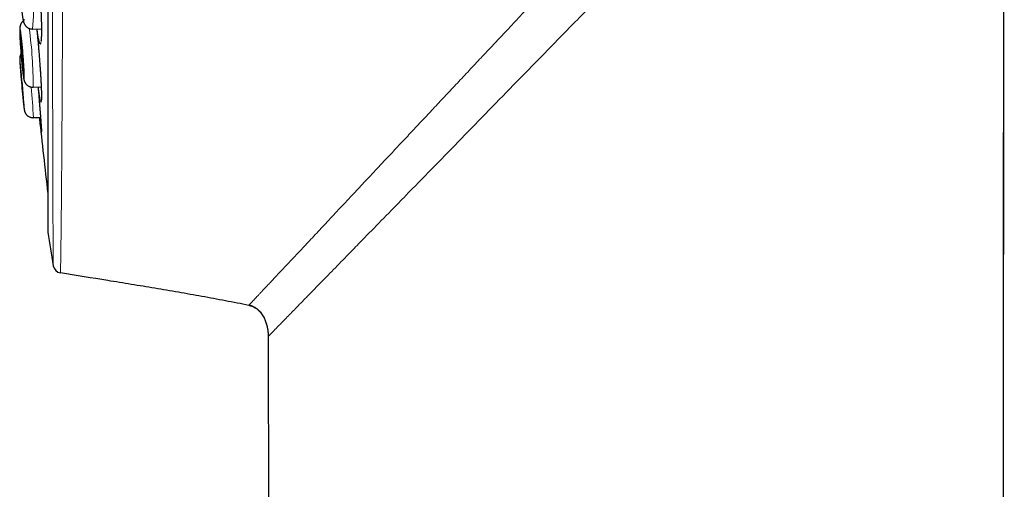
# Model space of a CAD drawing. Header units: millimetres. Extents: x 8 to 869, y 12 to 834.
# Tile 31 of 217: x 181 to 214, y 791 to 807. Entities that reach past the tile are written whole.
import ezdxf

# ---------------------------------------------------------------- set-up
doc = ezdxf.new("R2010")
doc.units = ezdxf.units.MM

msp = doc.modelspace()

# ---------------------------------------------------------------- linework, layer by layer
at = {"color": 7, "linetype": 'Continuous', "lineweight": 30}
for p, q in [((182.007, 832.982), (182.007, 799.647)), ((214.369, 697.913), (214.496, 821.701)), ((181.489, 806.522), (181.79, 806.526)), ((181.489, 806.522), (181.489, 806.522)), ((181.507, 804.544), (181.506, 804.544)), ((181.507, 804.544), (181.781, 804.552)), ((181.516, 803.51), (181.759, 803.519)), ((189.488, 796.173), (189.49, 796.136)), ((189.49, 796.148), (189.492, 796.075)), ((189.491, 796.074), (189.571, 720.793))]:
    msp.add_line(p, q, dxfattribs=at)
at = {"color": 252, "linetype": 'Continuous', "lineweight": 0}
for p, q in [((182.01, 833.012), (182.01, 799.616)), ((181.516, 803.51), (181.516, 803.51)), ((189.49, 796.136), (189.492, 796.075)), ((189.497, 796.08), (189.491, 796.074)), ((189.503, 796.087), (189.497, 796.08))]:
    msp.add_line(p, q, dxfattribs=at)
at = {"color": 7, "linetype": 'Continuous', "lineweight": 30, "flags": 128}
for points in [[(214.368, 697.913), (214.431, 759.43), (214.494, 821.699)], [(181.179, 805.065), (181.181, 805.068), (181.182, 805.074), (181.184, 805.085), (181.184, 805.1), (181.185, 805.119), (181.185, 805.142), (181.184, 805.168), (181.183, 805.199), (181.182, 805.232), (181.18, 805.269), (181.178, 805.308), (181.176, 805.35), (181.174, 805.395), (181.171, 805.441), (181.167, 805.489), (181.164, 805.539), (181.16, 805.589), (181.156, 805.64), (181.152, 805.691), (181.148, 805.742), (181.143, 805.793), (181.139, 805.842), (181.134, 805.891), (181.13, 805.938), (181.125, 805.983), (181.121, 806.026), (181.116, 806.067), (181.112, 806.105), (181.107, 806.14), (181.103, 806.172), (181.099, 806.2), (181.095, 806.224), (181.092, 806.245), (181.089, 806.262), (181.086, 806.274), (181.083, 806.282), (181.081, 806.287), (181.079, 806.286), (181.077, 806.282), (181.076, 806.273), (181.075, 806.26), (181.074, 806.243), (181.074, 806.222), (181.074, 806.198), (181.075, 806.169), (181.076, 806.137), (181.077, 806.102), (181.079, 806.064), (181.081, 806.023), (181.084, 805.98), (181.087, 805.934), (181.09, 805.887), (181.093, 805.839), (181.097, 805.789), (181.1, 805.738), (181.104, 805.687), (181.109, 805.636), (181.113, 805.585), (181.117, 805.535), (181.122, 805.485), (181.127, 805.438), (181.131, 805.391), (181.136, 805.347), (181.14, 805.305), (181.145, 805.266), (181.149, 805.229), (181.154, 805.196), (181.158, 805.166), (181.161, 805.14), (181.165, 805.117), (181.169, 805.099), (181.172, 805.084), (181.174, 805.073), (181.177, 805.067), (181.179, 805.065)], [(181.184, 804.028), (181.184, 804.03), (181.185, 804.037), (181.184, 804.048), (181.184, 804.062), (181.183, 804.081), (181.181, 804.104), (181.179, 804.131), (181.177, 804.161), (181.175, 804.194), (181.172, 804.231), (181.169, 804.27), (181.166, 804.312), (181.162, 804.357), (181.158, 804.403), (181.154, 804.451), (181.15, 804.5), (181.145, 804.55), (181.141, 804.601), (181.136, 804.652), (181.132, 804.703), (181.127, 804.754), (181.123, 804.804), (181.118, 804.852), (181.114, 804.899), (181.109, 804.945), (181.105, 804.988), (181.101, 805.028), (181.097, 805.066), (181.093, 805.101), (181.09, 805.133), (181.087, 805.161), (181.084, 805.186), (181.082, 805.207), (181.079, 805.223), (181.078, 805.236), (181.076, 805.245), (181.075, 805.249), (181.074, 805.249), (181.074, 805.244), (181.074, 805.236), (181.075, 805.223), (181.076, 805.206), (181.077, 805.185), (181.078, 805.161), (181.08, 805.132), (181.083, 805.1), (181.085, 805.065), (181.088, 805.027), (181.091, 804.987), (181.095, 804.943), (181.099, 804.898), (181.103, 804.851), (181.107, 804.802), (181.111, 804.752), (181.116, 804.702), (181.12, 804.651), (181.125, 804.6), (181.129, 804.549), (181.134, 804.499), (181.138, 804.449), (181.143, 804.401), (181.147, 804.355), (181.152, 804.311), (181.156, 804.269), (181.16, 804.23), (181.164, 804.193), (181.167, 804.16), (181.17, 804.13), (181.173, 804.103), (181.176, 804.081), (181.178, 804.062), (181.18, 804.047), (181.182, 804.037), (181.183, 804.03), (181.184, 804.028)]]:
    msp.add_lwpolyline(points, dxfattribs=at)
at = {"color": 252, "linetype": 'Continuous', "lineweight": 0, "flags": 128}
for points in [[(181.164, 806.854), (181.169, 806.835), (181.174, 806.821), (181.178, 806.81), (181.182, 806.804), (181.186, 806.802)], [(181.186, 806.802), (181.19, 806.804), (181.193, 806.811), (181.196, 806.822), (181.199, 806.837), (181.201, 806.857)], [(181.199, 804.82), (181.201, 804.822), (181.203, 804.829), (181.205, 804.84), (181.206, 804.855), (181.206, 804.875), (181.207, 804.898), (181.207, 804.926), (181.206, 804.957), (181.205, 804.992), (181.204, 805.031), (181.202, 805.073), (181.2, 805.118), (181.198, 805.165), (181.195, 805.216), (181.192, 805.268), (181.189, 805.323), (181.185, 805.379), (181.181, 805.438), (181.177, 805.497), (181.172, 805.557), (181.168, 805.618), (181.163, 805.679), (181.158, 805.74), (181.153, 805.801), (181.147, 805.861), (181.142, 805.92), (181.136, 805.978), (181.131, 806.034), (181.125, 806.089), (181.12, 806.141), (181.114, 806.191), (181.109, 806.239), (181.104, 806.283), (181.099, 806.325), (181.094, 806.363), (181.089, 806.398), (181.084, 806.429), (181.08, 806.456), (181.076, 806.479), (181.072, 806.498), (181.068, 806.513), (181.065, 806.524), (181.062, 806.53), (181.06, 806.532), (181.057, 806.53), (181.056, 806.523), (181.054, 806.512), (181.053, 806.497), (181.052, 806.477), (181.052, 806.454), (181.052, 806.426), (181.053, 806.395), (181.053, 806.36), (181.055, 806.321), (181.056, 806.28), (181.058, 806.235), (181.061, 806.187), (181.063, 806.137), (181.067, 806.084), (181.07, 806.029), (181.074, 805.973), (181.078, 805.915), (181.082, 805.855), (181.086, 805.795), (181.091, 805.734), (181.096, 805.673), (181.101, 805.612), (181.106, 805.552), (181.111, 805.491), (181.117, 805.432), (181.122, 805.374), (181.128, 805.318), (181.133, 805.263), (181.139, 805.211), (181.144, 805.161), (181.15, 805.113), (181.155, 805.069), (181.16, 805.027), (181.165, 804.989), (181.17, 804.954), (181.175, 804.923), (181.179, 804.896), (181.183, 804.873), (181.187, 804.854), (181.19, 804.839), (181.194, 804.828), (181.197, 804.822), (181.199, 804.82)], [(181.083, 805.249), (181.079, 805.286), (181.075, 805.324), (181.071, 805.359), (181.068, 805.39), (181.065, 805.417), (181.062, 805.441), (181.059, 805.46), (181.057, 805.475), (181.055, 805.486), (181.054, 805.492), (181.053, 805.494), (181.052, 805.492), (181.052, 805.485), (181.052, 805.475), (181.053, 805.459), (181.054, 805.44), (181.055, 805.417), (181.057, 805.389), (181.059, 805.358), (181.061, 805.323), (181.064, 805.285), (181.067, 805.243), (181.071, 805.198), (181.074, 805.151), (181.078, 805.1), (181.083, 805.048), (181.084, 805.027)]]:
    msp.add_lwpolyline(points, dxfattribs=at)
at = {"color": 252, "linetype": 'Continuous', "lineweight": 0}
for centre, radius, start, end in [((174.042, 807.188), 7.476, 354.8857, 12.7149), ((167.356, 804.615), 14.151, 359.7149, 7.8279), ((162.352, 802.605), 19.185, 2.7041, 5.8204), ((186.9, 804.643), 5.758, 184.3082, 188.5826), ((178.279, 803.738), 2.928, 0.8864, 5.4597)]:
    msp.add_arc(centre, radius, start, end, dxfattribs=at)
at = {"color": 7, "linetype": 'Continuous', "lineweight": 30}
for centre, radius, start, end in [((129.118, 799.987), 52.231, 4.4251, 5.7826), ((239.927, 809.9), 59.044, 184.73418, 185.53041), ((311.094, 816.314), 130, 185.64893, 186.79405), ((182.207, 799.647), 0.2, 180, 188.7303), ((290.745, 816.314), 110.01, 188.73035, 189.32915), ((182.486, 798.529), 0.3, 189.3253, 260.7062)]:
    msp.add_arc(centre, radius, start, end, dxfattribs=at)
at = {"color": 252, "linetype": 'Continuous', "lineweight": 0}
for points, knots in [([(182.548, 834.149), (182.548, 834.149), (182.548, 834.147), (182.548, 834.133), (182.548, 834.11), (182.548, 834.078), (182.548, 834.037), (182.548, 833.987), (182.548, 833.928), (182.548, 833.861), (182.548, 833.785), (182.548, 833.7), (182.548, 833.606), (182.548, 833.512), (182.548, 833.42), (182.548, 833.333), (182.548, 833.241), (182.548, 833.132), (182.548, 833.004), (182.548, 832.855), (182.548, 832.696), (182.548, 832.528), (182.548, 832.351), (182.548, 832.168), (182.548, 831.979), (182.548, 831.786), (182.548, 831.586), (182.548, 831.377), (182.548, 831.16), (182.548, 830.957), (182.548, 830.769), (182.548, 830.597), (182.548, 830.422), (182.548, 830.227), (182.548, 830.01), (182.548, 829.77), (182.547, 829.524), (182.547, 829.272), (182.547, 829.014), (182.547, 828.751), (182.547, 828.481), (182.547, 828.197), (182.546, 827.896), (182.546, 827.579), (182.546, 827.256), (182.546, 826.926), (182.545, 826.59), (182.545, 826.253), (182.545, 825.917), (182.544, 825.581), (182.544, 825.24), (182.544, 824.894), (182.543, 824.544), (182.543, 824.221), (182.543, 823.928), (182.543, 823.665), (182.542, 823.4), (182.542, 823.095), (182.541, 822.749), (182.541, 822.361), (182.54, 821.969), (182.54, 821.574), (182.539, 821.175), (182.539, 820.779), (182.538, 820.387), (182.537, 819.999), (182.537, 819.609), (182.536, 819.216), (182.536, 818.822), (182.535, 818.462), (182.535, 818.137), (182.534, 817.847), (182.534, 817.557), (182.533, 817.229), (182.532, 816.863), (182.532, 816.459), (182.531, 816.054), (182.53, 815.649), (182.529, 815.243), (182.528, 814.839), (182.527, 814.437), (182.527, 814.038), (182.526, 813.638), (182.525, 813.24), (182.524, 812.843), (182.523, 812.48), (182.522, 812.153), (182.521, 811.86), (182.521, 811.568), (182.52, 811.226), (182.519, 810.836), (182.517, 810.399), (182.516, 809.965), (182.515, 809.544), (182.514, 809.134), (182.512, 808.736), (182.511, 808.342), (182.509, 807.959), (182.508, 807.586), (182.507, 807.225), (182.505, 806.868), (182.504, 806.517), (182.502, 806.172), (182.501, 805.82), (182.499, 805.461), (182.497, 805.095), (182.496, 804.736), (182.494, 804.391), (182.492, 804.06), (182.49, 803.742), (182.488, 803.431), (182.487, 803.132), (182.485, 802.846), (182.483, 802.571), (182.481, 802.303), (182.479, 802.044), (182.477, 801.793), (182.475, 801.541), (182.473, 801.287), (182.471, 801.033), (182.469, 800.789), (182.467, 800.559), (182.465, 800.343), (182.463, 800.141), (182.461, 799.948), (182.459, 799.767), (182.457, 799.599), (182.455, 799.442), (182.453, 799.295), (182.451, 799.157), (182.449, 799.029), (182.448, 798.922), (182.447, 798.831), (182.445, 798.755), (182.444, 798.685), (182.443, 798.611), (182.442, 798.538), (182.441, 798.467), (182.44, 798.405), (182.439, 798.353), (182.439, 798.31), (182.438, 798.278), (182.438, 798.257), (182.438, 798.244), (182.438, 798.235), (182.438, 798.234), (182.438, 798.233)], [0, 0, 0, 0, 0.0071358, 0.0142725, 0.0214083, 0.0285772, 0.0357471, 0.042916, 0.0500166, 0.0571182, 0.0642188, 0.0713515, 0.078485, 0.0856176, 0.090941, 0.0962645, 0.1015939, 0.1069233, 0.114249, 0.1215757, 0.1289013, 0.1362629, 0.1436255, 0.1509872, 0.158017, 0.1650478, 0.1720777, 0.1791385, 0.1862002, 0.1932611, 0.1984052, 0.2035493, 0.2086988, 0.2138482, 0.2204303, 0.2270124, 0.2336058, 0.2401993, 0.2468056, 0.253412, 0.2600299, 0.2666479, 0.2739872, 0.2813274, 0.2886666, 0.2960412, 0.3034167, 0.3107912, 0.3178325, 0.3248747, 0.3319161, 0.3389884, 0.3460616, 0.3531339, 0.3582864, 0.363439, 0.368597, 0.3737549, 0.3811204, 0.3884868, 0.3958522, 0.4032537, 0.4106561, 0.4180576, 0.4251254, 0.432194, 0.4392617, 0.4463606, 0.4534604, 0.4605593, 0.4657313, 0.4709032, 0.4760806, 0.481258, 0.4884406, 0.4956241, 0.5028066, 0.5100227, 0.5172396, 0.5244556, 0.5316032, 0.5387516, 0.5458992, 0.5530789, 0.5602595, 0.5674392, 0.5727977, 0.5781561, 0.5835205, 0.5888849, 0.5970544, 0.6052239, 0.6134148, 0.6216057, 0.62934, 0.6370742, 0.6448268, 0.6525795, 0.6599544, 0.6673294, 0.6747199, 0.6821105, 0.689411, 0.6967153, 0.7049008, 0.7130863, 0.721293, 0.7294998, 0.7372484, 0.7449969, 0.7527638, 0.7605308, 0.7679192, 0.7753076, 0.7827117, 0.7901158, 0.7974296, 0.8047472, 0.8129689, 0.8211905, 0.8294335, 0.8376765, 0.8454601, 0.8532436, 0.8610457, 0.8688478, 0.8762709, 0.883694, 0.8911336, 0.8985732, 0.9059232, 0.9132771, 0.9186537, 0.9240303, 0.9294132, 0.934796, 0.9420046, 0.9492141, 0.9564226, 0.963666, 0.9709104, 0.9781537, 0.9836118, 0.9890699, 0.994535, 1, 1, 1, 1]), ([(182.19, 798.481), (182.19, 798.481), (182.19, 798.482), (182.19, 798.491), (182.19, 798.504), (182.19, 798.524), (182.189, 798.554), (182.189, 798.596), (182.189, 798.648), (182.188, 798.709), (182.188, 798.779), (182.187, 798.851), (182.187, 798.924), (182.187, 798.995), (182.186, 799.07), (182.186, 799.165), (182.185, 799.282), (182.184, 799.424), (182.183, 799.578), (182.183, 799.741), (182.182, 799.91), (182.181, 800.086), (182.18, 800.272), (182.18, 800.465), (182.179, 800.663), (182.178, 800.866), (182.177, 801.078), (182.177, 801.297), (182.176, 801.523), (182.175, 801.764), (182.174, 802.023), (182.174, 802.3), (182.173, 802.587), (182.172, 802.877), (182.172, 803.17), (182.171, 803.466), (182.171, 803.769), (182.17, 804.074), (182.169, 804.381), (182.169, 804.69), (182.168, 805.005), (182.168, 805.325), (182.167, 805.649), (182.167, 805.99), (182.166, 806.351), (182.166, 806.731), (182.165, 807.117), (182.165, 807.502), (182.164, 807.886), (182.164, 808.267), (182.163, 808.653), (182.163, 809.038), (182.163, 809.42), (182.162, 809.8), (182.162, 810.183), (182.161, 810.569), (182.161, 810.956), (182.161, 811.359), (182.16, 811.78), (182.16, 812.22), (182.16, 812.663), (182.159, 813.1), (182.159, 813.531), (182.159, 813.956), (182.158, 814.382), (182.158, 814.803), (182.158, 815.217), (182.158, 815.625), (182.157, 816.034), (182.157, 816.442), (182.157, 816.848), (182.157, 817.254), (182.156, 817.66), (182.156, 818.067), (182.156, 818.474), (182.156, 818.881), (182.155, 819.286), (182.155, 819.684), (182.155, 820.074), (182.155, 820.456), (182.155, 820.837), (182.155, 821.216), (182.155, 821.593), (182.154, 821.934), (182.154, 822.238), (182.154, 822.508), (182.154, 822.776), (182.154, 823.079), (182.154, 823.417), (182.154, 823.787), (182.154, 824.154), (182.153, 824.518), (182.153, 824.877), (182.153, 825.227), (182.153, 825.567), (182.153, 825.897), (182.153, 826.223), (182.153, 826.544), (182.153, 826.861), (182.153, 827.144), (182.153, 827.396), (182.153, 827.616), (182.153, 827.834), (182.153, 828.099), (182.152, 828.408), (182.152, 828.757), (182.152, 829.097), (182.152, 829.428), (182.152, 829.75), (182.152, 830.043), (182.152, 830.31), (182.152, 830.553), (182.152, 830.789), (182.152, 831.017), (182.152, 831.238), (182.152, 831.447), (182.152, 831.646), (182.152, 831.834), (182.152, 832.014), (182.152, 832.187), (182.152, 832.353), (182.152, 832.496), (182.152, 832.62), (182.152, 832.725), (182.152, 832.826), (182.152, 832.936), (182.152, 833.054), (182.152, 833.175), (182.152, 833.287), (182.152, 833.39), (182.152, 833.485), (182.152, 833.569), (182.152, 833.642), (182.152, 833.707), (182.152, 833.763), (182.152, 833.81), (182.152, 833.849), (182.152, 833.876), (182.152, 833.894), (182.152, 833.906), (182.152, 833.913), (182.152, 833.914), (182.152, 833.915)], [0, 0, 0, 0, 0.005371, 0.010743, 0.016121, 0.021499, 0.028703, 0.035907, 0.043111, 0.05035, 0.05759, 0.064828, 0.070283, 0.075737, 0.081197, 0.086658, 0.094874, 0.103091, 0.111329, 0.119568, 0.127348, 0.135129, 0.142928, 0.150728, 0.158148, 0.165569, 0.173006, 0.180442, 0.187789, 0.19514, 0.203323, 0.211506, 0.219711, 0.227915, 0.235662, 0.243408, 0.251172, 0.258937, 0.266322, 0.273708, 0.28111, 0.288511, 0.295822, 0.303137, 0.311306, 0.319475, 0.327666, 0.335856, 0.343588, 0.351321, 0.359072, 0.366822, 0.374195, 0.381568, 0.388957, 0.396346, 0.403645, 0.410948, 0.419103, 0.427259, 0.435436, 0.443612, 0.451332, 0.459052, 0.46679, 0.474528, 0.481888, 0.489248, 0.496625, 0.504001, 0.511287, 0.518578, 0.525945, 0.533314, 0.540682, 0.548085, 0.555489, 0.562892, 0.569961, 0.577031, 0.5841, 0.5912, 0.598301, 0.605401, 0.610574, 0.615747, 0.620926, 0.626105, 0.633446, 0.640789, 0.64813, 0.655507, 0.662885, 0.670263, 0.677307, 0.684352, 0.691396, 0.698471, 0.705547, 0.712622, 0.717777, 0.722931, 0.728091, 0.733251, 0.742022, 0.750795, 0.759566, 0.768399, 0.777234, 0.786067, 0.793396, 0.800727, 0.808056, 0.815421, 0.822787, 0.830151, 0.837183, 0.844216, 0.851248, 0.858311, 0.865375, 0.872439, 0.877585, 0.882731, 0.887883, 0.893035, 0.900364, 0.907694, 0.915023, 0.922388, 0.929753, 0.937117, 0.944149, 0.951182, 0.958214, 0.965278, 0.972342, 0.979405, 0.984551, 0.989697, 0.994848, 1, 1, 1, 1]), ([(197.88, 806.778), (198.033, 806.942), (198.341, 807.27), (198.809, 807.769), (199.284, 808.275), (199.767, 808.789), (200.257, 809.312), (200.756, 809.844), (201.263, 810.385), (201.779, 810.935), (202.304, 811.495), (202.656, 811.87), (202.834, 812.06)], [0, 0, 0, 0, 0.093817, 0.188679, 0.284693, 0.381977, 0.48066, 0.580877, 0.682768, 0.786483, 0.892174, 1, 1, 1, 1]), ([(203.924, 810.863), (203.603, 810.534), (202.961, 809.877), (201.981, 808.875), (200.99, 807.861), (200.325, 807.18), (199.993, 806.839)], [0, 0, 0, 0, 0.2455532, 0.4911458, 0.7455994, 1, 1, 1, 1]), ([(181.571, 809.265), (181.571, 809.262), (181.576, 809.244), (181.584, 809.201), (181.597, 809.133), (181.609, 809.055), (181.622, 808.967), (181.635, 808.87), (181.648, 808.764), (181.66, 808.651), (181.673, 808.531), (181.685, 808.406), (181.697, 808.275), (181.709, 808.14), (181.72, 808.001), (181.731, 807.861), (181.741, 807.719), (181.75, 807.578), (181.758, 807.437), (181.766, 807.297), (181.772, 807.161), (181.778, 807.029), (181.783, 806.901), (181.786, 806.778), (181.789, 806.663), (181.791, 806.554), (181.791, 806.454), (181.79, 806.362), (181.789, 806.28), (181.786, 806.208), (181.782, 806.147), (181.777, 806.096), (181.772, 806.059), (181.766, 806.034), (181.76, 806.018), (181.752, 806.011), (181.744, 806.013), (181.734, 806.027), (181.724, 806.053), (181.713, 806.09), (181.702, 806.14), (181.69, 806.2), (181.677, 806.27), (181.665, 806.351), (181.653, 806.435), (181.645, 806.496), (181.642, 806.524)], [0, 0, 0, 0, 0.004303, 0.027877, 0.051368, 0.074858, 0.098433, 0.122007, 0.145497, 0.168988, 0.192562, 0.216137, 0.239627, 0.263118, 0.286692, 0.310266, 0.333757, 0.357247, 0.380822, 0.404396, 0.427887, 0.451377, 0.474952, 0.498526, 0.522016, 0.545507, 0.569081, 0.592656, 0.616146, 0.639637, 0.663211, 0.686785, 0.710276, 0.729855, 0.749458, 0.769037, 0.792527, 0.816102, 0.839676, 0.863167, 0.886657, 0.910231, 0.933806, 0.957296, 0.980787, 1, 1, 1, 1]), ([(199.993, 806.839), (199.627, 806.465), (198.896, 805.716), (197.854, 804.648), (196.867, 803.636), (195.939, 802.683), (195.032, 801.753), (194.455, 801.161), (194.166, 800.864)], [0, 0, 0, 0, 0.179845, 0.359731, 0.519914, 0.680048, 0.840058, 1, 1, 1, 1]), ([(196.725, 805.547), (196.777, 805.602), (196.885, 805.717), (197.054, 805.898), (197.239, 806.095), (197.439, 806.308), (197.654, 806.537), (197.803, 806.696), (197.88, 806.778)], [0, 0, 0, 0, 0.135182, 0.282742, 0.442833, 0.615623, 0.801283, 1, 1, 1, 1]), ([(181.631, 806.523), (181.632, 806.508), (181.638, 806.451), (181.649, 806.347), (181.661, 806.214), (181.674, 806.077), (181.686, 805.937), (181.698, 805.796), (181.71, 805.655), (181.721, 805.513), (181.732, 805.373), (181.742, 805.236), (181.751, 805.102), (181.759, 804.973), (181.766, 804.848), (181.773, 804.73), (181.779, 804.619), (181.783, 804.516), (181.787, 804.421), (181.789, 804.341), (181.79, 804.273), (181.791, 804.216), (181.791, 804.164), (181.79, 804.118), (181.787, 804.08), (181.784, 804.054), (181.779, 804.04), (181.774, 804.038), (181.768, 804.047), (181.76, 804.069), (181.752, 804.102), (181.743, 804.147), (181.734, 804.203), (181.723, 804.27), (181.712, 804.347), (181.701, 804.434), (181.692, 804.502), (181.687, 804.543), (181.686, 804.55)], [0, 0, 0, 0, 0.011435, 0.040741, 0.070046, 0.099457, 0.128867, 0.158173, 0.187478, 0.216889, 0.246299, 0.275605, 0.30491, 0.33432, 0.363731, 0.393036, 0.422342, 0.451752, 0.481163, 0.510468, 0.53489, 0.559342, 0.583764, 0.61307, 0.64248, 0.671891, 0.701196, 0.730502, 0.759912, 0.789322, 0.818628, 0.847934, 0.877344, 0.906754, 0.93606, 0.965366, 0.994776, 1, 1, 1, 1]), ([(193.709, 802.331), (193.823, 802.453), (194.054, 802.699), (194.409, 803.077), (194.773, 803.465), (195.147, 803.863), (195.529, 804.271), (195.92, 804.688), (196.319, 805.114), (196.589, 805.402), (196.725, 805.547)], [0, 0, 0, 0, 0.119674, 0.240783, 0.36343, 0.487679, 0.613501, 0.740854, 0.869699, 1, 1, 1, 1]), ([(181.696, 804.292), (181.697, 804.277), (181.703, 804.216), (181.711, 804.113), (181.722, 803.982), (181.733, 803.856), (181.743, 803.735), (181.752, 803.622), (181.76, 803.517), (181.767, 803.419), (181.773, 803.341), (181.777, 803.28), (181.78, 803.234), (181.783, 803.191), (181.786, 803.146), (181.788, 803.1), (181.79, 803.059), (181.791, 803.029), (181.791, 803.011), (181.789, 803.005), (181.787, 803.011), (181.783, 803.028), (181.779, 803.058), (181.774, 803.097), (181.769, 803.131), (181.767, 803.147)], [0, 0, 0, 0, 0.015754, 0.063376, 0.11133, 0.159801, 0.208979, 0.256643, 0.304642, 0.353026, 0.402203, 0.43221, 0.462298, 0.492513, 0.522812, 0.570476, 0.618475, 0.666859, 0.716036, 0.763701, 0.8117, 0.860084, 0.909261, 0.956926, 1, 1, 1, 1]), ([(192.349, 800.881), (192.412, 800.948), (192.542, 801.087), (192.747, 801.306), (192.966, 801.539), (193.199, 801.788), (193.448, 802.053), (193.62, 802.237), (193.709, 802.331)], [0, 0, 0, 0, 0.145924, 0.299942, 0.462169, 0.632757, 0.811945, 1, 1, 1, 1]), ([(190.013, 798.39), (190.114, 798.497), (190.317, 798.714), (190.662, 799.081), (191.038, 799.481), (191.446, 799.917), (191.882, 800.382), (192.192, 800.714), (192.349, 800.881)], [0, 0, 0, 0, 0.15953, 0.321823, 0.487013, 0.655133, 0.826152, 1, 1, 1, 1]), ([(194.166, 800.864), (194.086, 800.782), (193.775, 800.463), (193.245, 799.92), (192.82, 799.485), (192.608, 799.267)], [0, 0, 0, 0, 0.147728, 0.573869, 1, 1, 1, 1]), ([(192.608, 799.267), (192.478, 799.134), (192.167, 798.816), (191.705, 798.343), (191.231, 797.857), (190.941, 797.559), (190.803, 797.417), (190.8, 797.414)], [0, 0, 0, 0, 0.192131, 0.459503, 0.726818, 0.994037, 1, 1, 1, 1]), ([(188.844, 797.144), (188.846, 797.146), (188.851, 797.152), (188.866, 797.168), (188.887, 797.19), (188.912, 797.216), (188.94, 797.246), (188.978, 797.287), (189.011, 797.323), (189.036, 797.349), (189.043, 797.357), (189.051, 797.365), (189.058, 797.373), (189.066, 797.381), (189.074, 797.389), (189.098, 797.415), (189.141, 797.461), (189.21, 797.535), (189.29, 797.62), (189.38, 797.716), (189.481, 797.824), (189.594, 797.944), (189.719, 798.078), (189.859, 798.226), (189.961, 798.335), (190.013, 798.39)], [0, 0, 0, 0, 0.0343933, 0.0842065, 0.1384178, 0.1810034, 0.2260169, 0.273491, 0.3399844, 0.3477239, 0.3555197, 0.3633717, 0.3712801, 0.3792451, 0.3872669, 0.3953456, 0.4516556, 0.5106877, 0.5725019, 0.6371641, 0.704746, 0.7740359, 0.8462881, 0.9215812, 1, 1, 1, 1]), ([(190.8, 797.414), (190.671, 797.282), (190.413, 797.017), (190.095, 796.691), (189.85, 796.441), (189.675, 796.262), (189.556, 796.141), (189.521, 796.105), (189.503, 796.087)], [0, 0, 0, 0, 0.182548, 0.365069, 0.547588, 0.698464, 0.84928, 1, 1, 1, 1])]:
    msp.add_open_spline(points, degree=3, knots=knots, dxfattribs=at)
at = {"color": 7, "linetype": 'Continuous', "lineweight": 30}
for points, knots in [([(181.567, 809.265), (181.567, 809.265), (181.568, 809.261), (181.571, 809.251), (181.575, 809.234), (181.579, 809.212), (181.585, 809.186), (181.59, 809.156), (181.597, 809.122), (181.603, 809.083), (181.61, 809.041), (181.616, 808.995), (181.623, 808.945), (181.63, 808.893), (181.638, 808.837), (181.645, 808.778), (181.652, 808.717), (181.659, 808.654), (181.666, 808.588), (181.673, 808.521), (181.68, 808.452), (181.687, 808.382), (181.694, 808.309), (181.7, 808.235), (181.707, 808.159), (181.713, 808.081), (181.719, 808.003), (181.726, 807.924), (181.731, 807.844), (181.737, 807.765), (181.742, 807.685), (181.748, 807.605), (181.752, 807.526), (181.757, 807.446), (181.761, 807.367), (181.766, 807.289), (181.769, 807.212), (181.773, 807.136), (181.776, 807.062), (181.779, 806.99), (181.781, 806.919), (181.784, 806.85), (181.785, 806.783), (181.787, 806.717), (181.788, 806.654), (181.789, 806.593), (181.79, 806.535), (181.79, 806.48), (181.79, 806.428), (181.789, 806.379), (181.788, 806.334), (181.787, 806.292), (181.786, 806.254), (181.784, 806.221), (181.782, 806.191), (181.78, 806.166), (181.778, 806.145), (181.776, 806.129), (181.775, 806.118), (181.774, 806.111), (181.773, 806.109), (181.773, 806.109), (181.773, 806.109)], [0, 0, 0, 0, 0.001585, 0.01522, 0.029792, 0.044558, 0.060125, 0.076318, 0.093013, 0.110106, 0.12751, 0.145154, 0.162974, 0.180918, 0.198935, 0.216983, 0.235013, 0.25299, 0.270885, 0.288674, 0.306342, 0.32389, 0.341644, 0.35961, 0.377648, 0.39573, 0.413825, 0.431894, 0.449909, 0.46784, 0.485785, 0.503803, 0.521819, 0.53984, 0.55787, 0.575913, 0.593974, 0.612041, 0.629835, 0.647618, 0.665465, 0.683371, 0.701325, 0.719315, 0.737326, 0.755336, 0.773323, 0.791264, 0.809135, 0.826907, 0.844552, 0.862034, 0.879312, 0.896333, 0.912999, 0.92941, 0.94545, 0.960948, 0.973965, 0.985925, 0.996724, 1, 1, 1, 1]), ([(181.336, 808.833), (181.329, 808.832), (181.312, 808.831), (181.285, 808.824), (181.254, 808.813), (181.225, 808.799), (181.199, 808.782), (181.175, 808.764), (181.153, 808.744), (181.135, 808.723), (181.119, 808.701), (181.105, 808.68), (181.095, 808.659), (181.086, 808.639), (181.079, 808.62), (181.074, 808.602), (181.069, 808.584), (181.065, 808.564), (181.062, 808.542), (181.058, 808.512), (181.055, 808.478), (181.053, 808.439), (181.052, 808.401), (181.051, 808.361), (181.051, 808.318), (181.051, 808.273), (181.051, 808.227), (181.052, 808.178), (181.053, 808.128), (181.055, 808.076), (181.057, 808.023), (181.059, 807.968), (181.062, 807.911), (181.064, 807.854), (181.068, 807.796), (181.071, 807.738), (181.075, 807.679), (181.079, 807.62), (181.083, 807.561), (181.087, 807.503), (181.092, 807.446), (181.096, 807.389), (181.101, 807.333), (181.106, 807.279), (181.112, 807.226), (181.117, 807.175), (181.122, 807.125), (181.128, 807.078), (181.133, 807.033), (181.139, 806.99), (181.145, 806.95), (181.151, 806.911), (181.157, 806.874), (181.164, 806.838), (181.171, 806.804), (181.179, 806.774), (181.187, 806.748), (181.194, 806.728), (181.202, 806.709), (181.211, 806.69), (181.222, 806.671), (181.235, 806.651), (181.251, 806.63), (181.27, 806.61), (181.292, 806.59), (181.316, 806.572), (181.343, 806.556), (181.372, 806.542), (181.403, 806.532), (181.436, 806.525), (181.465, 806.521), (181.483, 806.522), (181.49, 806.522)], [0, 0, 0, 0, 0.005644, 0.015868, 0.025862, 0.035643, 0.045217, 0.054585, 0.06374, 0.072663, 0.081325, 0.089706, 0.097835, 0.10583, 0.11392, 0.122333, 0.131483, 0.141946, 0.154648, 0.171479, 0.197888, 0.218171, 0.237193, 0.257256, 0.276484, 0.295227, 0.313668, 0.331909, 0.350008, 0.368006, 0.385929, 0.403796, 0.421621, 0.439414, 0.457184, 0.474938, 0.492682, 0.510421, 0.528161, 0.545905, 0.563657, 0.581425, 0.599214, 0.617032, 0.634888, 0.652794, 0.670767, 0.688826, 0.707002, 0.72534, 0.743904, 0.762806, 0.782236, 0.802575, 0.824727, 0.847132, 0.860968, 0.871559, 0.881009, 0.889777, 0.898305, 0.906845, 0.915609, 0.924705, 0.934099, 0.943704, 0.953441, 0.963256, 0.973118, 0.983008, 0.99402, 1, 1, 1, 1]), ([(181.174, 806.793), (181.17, 806.79), (181.158, 806.781), (181.14, 806.763), (181.121, 806.742), (181.105, 806.72), (181.092, 806.698), (181.082, 806.677), (181.074, 806.657), (181.068, 806.638), (181.063, 806.621), (181.06, 806.605), (181.057, 806.59), (181.055, 806.575), (181.053, 806.558), (181.052, 806.536), (181.051, 806.51), (181.051, 806.479), (181.051, 806.446), (181.051, 806.41), (181.052, 806.372), (181.054, 806.331), (181.055, 806.289), (181.057, 806.244), (181.06, 806.197), (181.062, 806.148), (181.065, 806.097), (181.069, 806.044), (181.072, 805.99), (181.076, 805.935), (181.08, 805.878), (181.084, 805.821), (181.088, 805.763), (181.093, 805.705), (181.098, 805.647), (181.103, 805.588), (181.108, 805.531), (181.113, 805.473), (181.118, 805.417), (181.123, 805.362), (181.129, 805.308), (181.134, 805.255), (181.139, 805.205), (181.145, 805.156), (181.15, 805.109), (181.155, 805.065), (181.16, 805.023), (181.165, 804.984), (181.17, 804.947), (181.175, 804.912), (181.18, 804.88), (181.186, 804.848), (181.191, 804.821), (181.196, 804.797), (181.201, 804.778), (181.207, 804.761), (181.212, 804.746), (181.219, 804.729), (181.227, 804.712), (181.237, 804.693), (181.25, 804.672), (181.267, 804.651), (181.286, 804.63), (181.309, 804.61), (181.334, 804.592), (181.361, 804.577), (181.39, 804.564), (181.421, 804.554), (181.452, 804.547), (181.481, 804.544), (181.499, 804.545), (181.507, 804.545)], [0, 0, 0, 0, 0.005152, 0.014488, 0.023566, 0.032349, 0.040775, 0.048775, 0.056333, 0.063555, 0.070688, 0.078038, 0.085955, 0.094988, 0.105954, 0.1204, 0.14277, 0.163906, 0.183595, 0.204423, 0.224233, 0.243506, 0.262467, 0.281228, 0.299855, 0.318386, 0.336848, 0.355258, 0.373631, 0.391974, 0.410295, 0.428601, 0.446895, 0.465182, 0.483465, 0.501749, 0.520034, 0.538325, 0.556626, 0.574939, 0.593272, 0.611628, 0.630017, 0.648447, 0.666933, 0.685492, 0.70415, 0.722948, 0.741948, 0.761253, 0.781056, 0.801756, 0.824399, 0.841941, 0.855566, 0.864995, 0.873409, 0.881219, 0.888901, 0.896691, 0.904937, 0.913765, 0.923088, 0.932743, 0.942602, 0.952586, 0.962649, 0.972761, 0.982906, 0.993072, 1, 1, 1, 1]), ([(181.631, 806.523), (181.632, 806.513), (181.635, 806.479), (181.641, 806.421), (181.648, 806.348), (181.655, 806.274), (181.663, 806.197), (181.67, 806.12), (181.677, 806.041), (181.684, 805.962), (181.691, 805.883), (181.698, 805.803), (181.704, 805.724), (181.711, 805.643), (181.717, 805.564), (181.723, 805.484), (181.729, 805.405), (181.735, 805.326), (181.74, 805.249), (181.746, 805.173), (181.751, 805.099), (181.755, 805.026), (181.76, 804.954), (181.764, 804.885), (181.768, 804.816), (181.771, 804.75), (181.775, 804.686), (181.778, 804.625), (181.78, 804.566), (181.783, 804.51), (181.785, 804.456), (181.787, 804.406), (181.788, 804.36), (181.789, 804.317), (181.79, 804.278), (181.79, 804.242), (181.79, 804.211), (181.79, 804.183), (181.789, 804.159), (181.788, 804.141), (181.787, 804.127), (181.787, 804.119), (181.786, 804.113), (181.786, 804.113), (181.786, 804.113)], [0, 0, 0, 0, 0.011674, 0.036277, 0.061359, 0.086557, 0.111833, 0.137147, 0.16245, 0.187697, 0.212851, 0.237907, 0.263116, 0.28832, 0.313528, 0.338747, 0.363982, 0.389242, 0.414534, 0.43976, 0.464604, 0.489548, 0.514584, 0.539704, 0.564892, 0.590132, 0.615404, 0.640682, 0.665936, 0.691138, 0.71626, 0.741271, 0.766141, 0.790832, 0.815305, 0.839492, 0.86338, 0.887058, 0.910385, 0.933149, 0.952703, 0.970751, 0.98697, 1, 1, 1, 1]), ([(181.096, 805.677), (181.094, 805.674), (181.087, 805.664), (181.078, 805.646), (181.069, 805.624), (181.062, 805.603), (181.058, 805.584), (181.055, 805.568), (181.053, 805.554), (181.052, 805.543), (181.051, 805.532), (181.051, 805.523), (181.051, 805.513), (181.051, 805.502), (181.051, 805.488), (181.052, 805.469), (181.053, 805.446), (181.055, 805.42), (181.056, 805.391), (181.059, 805.359), (181.061, 805.324), (181.064, 805.286), (181.067, 805.246), (181.07, 805.203), (181.074, 805.158), (181.078, 805.11), (181.081, 805.067), (181.083, 805.04), (181.084, 805.029)], [0, 0, 0, 0, 0.009733, 0.034686, 0.058289, 0.080068, 0.09951, 0.116632, 0.132246, 0.147582, 0.163821, 0.182236, 0.204814, 0.234748, 0.279374, 0.344129, 0.402732, 0.458726, 0.517862, 0.575468, 0.632258, 0.688574, 0.744593, 0.800413, 0.856095, 0.911678, 0.967189, 1, 1, 1, 1]), ([(181.673, 804.549), (181.674, 804.542), (181.679, 804.488), (181.686, 804.401), (181.693, 804.323), (181.696, 804.292)], [0, 0, 0, 0, 0.08275, 0.625642, 1, 1, 1, 1]), ([(181.158, 804.206), (181.159, 804.197), (181.161, 804.171), (181.165, 804.131), (181.17, 804.085), (181.174, 804.041), (181.179, 804), (181.183, 803.962), (181.186, 803.927), (181.19, 803.895), (181.193, 803.865), (181.197, 803.839), (181.2, 803.815), (181.202, 803.793), (181.205, 803.776), (181.208, 803.762), (181.21, 803.751), (181.212, 803.741), (181.215, 803.729), (181.219, 803.716), (181.225, 803.7), (181.233, 803.682), (181.244, 803.661), (181.258, 803.638), (181.276, 803.615), (181.296, 803.593), (181.32, 803.573), (181.345, 803.555), (181.373, 803.54), (181.402, 803.527), (181.433, 803.518), (181.466, 803.512), (181.494, 803.509), (181.511, 803.51), (181.516, 803.51)], [0, 0, 0, 0, 0.024713, 0.070604, 0.11654, 0.162537, 0.208616, 0.254806, 0.301156, 0.347738, 0.394678, 0.442206, 0.490792, 0.541589, 0.598605, 0.629133, 0.646451, 0.661852, 0.67595, 0.689834, 0.704477, 0.72126, 0.740834, 0.762602, 0.785614, 0.80945, 0.833861, 0.858661, 0.883718, 0.90895, 0.934301, 0.959733, 0.98807, 1, 1, 1, 1]), ([(181.696, 804.293), (181.698, 804.271), (181.702, 804.224), (181.708, 804.153), (181.714, 804.078), (181.72, 804.005), (181.726, 803.932), (181.732, 803.862), (181.738, 803.793), (181.743, 803.726), (181.748, 803.661), (181.753, 803.598), (181.758, 803.538), (181.762, 803.481), (181.766, 803.427), (181.77, 803.375), (181.774, 803.327), (181.777, 803.283), (181.78, 803.241), (181.782, 803.204), (181.784, 803.17), (181.786, 803.14), (181.787, 803.113), (181.788, 803.09), (181.789, 803.072), (181.79, 803.059), (181.79, 803.05), (181.79, 803.045), (181.79, 803.045), (181.79, 803.045)], [0, 0, 0, 0, 0.032409, 0.07159, 0.110603, 0.149775, 0.189097, 0.228553, 0.268122, 0.307779, 0.347495, 0.387239, 0.426966, 0.466641, 0.50623, 0.545702, 0.585024, 0.624167, 0.663099, 0.701712, 0.740202, 0.778689, 0.817061, 0.855149, 0.892673, 0.925456, 0.955505, 0.98163, 1, 1, 1, 1]), ([(181.767, 803.147), (181.767, 803.149), (181.765, 803.168), (181.759, 803.215), (181.751, 803.288), (181.742, 803.372), (181.734, 803.448), (181.729, 803.5), (181.727, 803.518)], [0, 0, 0, 0, 0.0220718, 0.2389158, 0.4593163, 0.6729378, 0.8880562, 1, 1, 1, 1]), ([(188.833, 797.132), (188.568, 797.184), (188.038, 797.289), (187.24, 797.436), (186.441, 797.577), (185.641, 797.713), (184.841, 797.845), (183.773, 798.018), (182.972, 798.147), (182.438, 798.233)], [0, 0, 0, 0, 0.124954, 0.249919, 0.374908, 0.499903, 0.624914, 0.749942, 1, 1, 1, 1]), ([(188.834, 797.134), (188.852, 797.13), (188.888, 797.122), (188.941, 797.104), (188.994, 797.081), (189.044, 797.054), (189.091, 797.023), (189.135, 796.988), (189.177, 796.95), (189.222, 796.902), (189.267, 796.846), (189.311, 796.779), (189.351, 796.707), (189.389, 796.623), (189.424, 796.528), (189.443, 796.457), (189.451, 796.423)], [0, 0, 0, 0, 0.055777, 0.111956, 0.169424, 0.22734, 0.283206, 0.339437, 0.39672, 0.454321, 0.534107, 0.614525, 0.696629, 0.7792, 0.893927, 1, 1, 1, 1]), ([(188.835, 797.134), (188.835, 797.135), (188.836, 797.135), (188.839, 797.139), (188.843, 797.143), (188.844, 797.144)], [0, 0, 0, 0, 0.413721, 0.875719, 1, 1, 1, 1]), ([(188.842, 797.143), (188.866, 797.137), (188.913, 797.126), (188.977, 797.1), (189.034, 797.07), (189.089, 797.033), (189.142, 796.991), (189.19, 796.944), (189.233, 796.895), (189.27, 796.847), (189.302, 796.798), (189.329, 796.751), (189.354, 796.703), (189.379, 796.648), (189.404, 796.586), (189.426, 796.518), (189.445, 796.452), (189.46, 796.388), (189.471, 796.33), (189.479, 796.279), (189.485, 796.222), (189.489, 796.178), (189.49, 796.152), (189.49, 796.148)], [0, 0, 0, 0, 0.057673, 0.111614, 0.162306, 0.210025, 0.269232, 0.323447, 0.372569, 0.424556, 0.468746, 0.510654, 0.553914, 0.598502, 0.65603, 0.715429, 0.774545, 0.82814, 0.867392, 0.904067, 0.942571, 0.992433, 1, 1, 1, 1])]:
    msp.add_open_spline(points, degree=3, knots=knots, dxfattribs=at)

doc.saveas('drawing.dxf')
